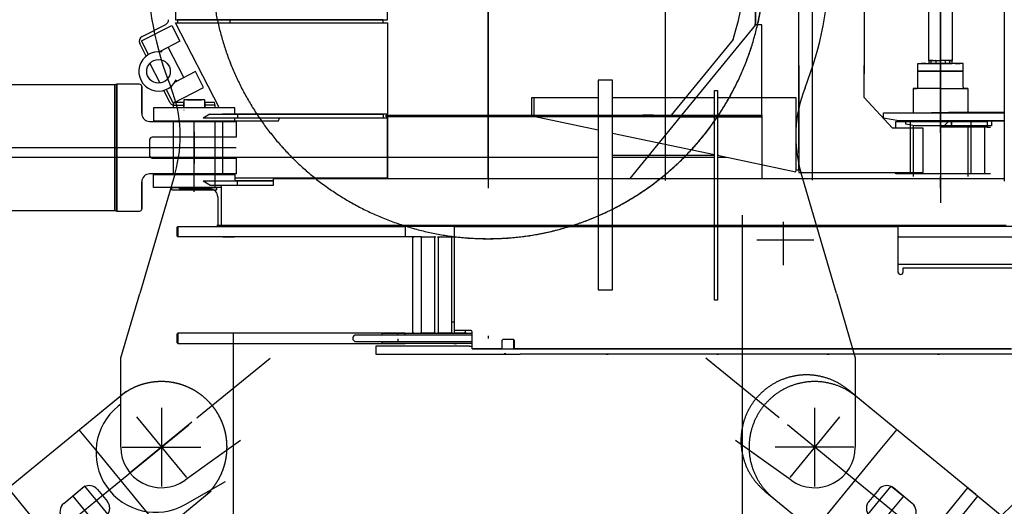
# Model space of a CAD drawing. Extents: x 1112 to 102387, y 13510 to 39910.
# Tile 26 of 38: x 89187 to 92941, y 27354 to 29210. Entities that reach past the tile are written whole.
import ezdxf

# ---------------------------------------------------------------- set-up
doc = ezdxf.new("R2010")
doc.units = 0
doc.header["$LTSCALE"] = 62.5
doc.linetypes.add('CENTER', pattern=[50.5, 30, -9, 2.5, -9])
doc.linetypes.add('HIDDEN', pattern=[12.6, 8.4, -4.2])
for name, color, linetype in [('11', 251, 'CONTINUOUS'), ('12', 136, 'CONTINUOUS'), ('13', 216, 'CONTINUOUS'), ('3', 214, 'CONTINUOUS')]:
    doc.layers.add(name, color=color, linetype=linetype)

# ---------------------------------------------------------------- blocks, each defined once
blk = doc.blocks.new('*G22')
at = {"layer": '11', "color": 251, "linetype": 'HIDDEN'}
for p, q in [((89477.6, 27698.3), (89592, 27792.1)), ((89477.6, 27698.3), (89569.2, 27773.3)), ((89477.6, 27375.1), (89831.6, 27665.3)), ((89632.5, 27696), (89822.7, 27464)), ((89731.4, 27259.8), (89477.6, 27569.4)), ((89917, 27412), (89477.6, 27051.8)), ((89483.5, 27418.7), (89521.5, 27372.2)), ((89524.6, 27323), (89477.6, 27380.3))]:
    blk.add_line(p, q, dxfattribs=at)
at = {"layer": '11', "color": 251, "linetype": 'CONTINUOUS'}
for p, q in [((89112.8, 27399.3), (89477.6, 27698.3)), ((89414.4, 27646.5), (89477.6, 27698.3)), ((89477.6, 27569.4), (89414.4, 27646.5)), ((89460.5, 27037.8), (89143.6, 27424.5)), ((89355.5, 27365.5), (89427.2, 27424.2)), ((89435.8, 27431.3), (89389.4, 27393.3)), ((89477.6, 27380.3), (89435.8, 27431.3)), ((89513.1, 27403), (89513.6, 27403)), ((89389.4, 27393.3), (89477.6, 27285.6))]:
    blk.add_line(p, q, dxfattribs=at)
at = {"layer": '11', "color": 251, "linetype": 'CENTER'}
blk.add_line((86426.4, 24874.1), (89477.6, 27375.1), dxfattribs=at)
at = {"layer": '11', "color": 251, "linetype": 'HIDDEN'}
for centre, radius, start, end in [((89727.6, 27580), 250, 39.3398, 129.3418), ((89727.6, 27580), 250, -50.6617, 39.3386), ((89452.5, 27393.2), 40.1, 39.3466, 51.0981), ((89490.5, 27346.9), 40, -50.6598, 39.3341)]:
    blk.add_arc(centre, radius, start, end, dxfattribs=at)
at = {"layer": '11', "color": 251, "linetype": 'CONTINUOUS'}
for centre, start, end in [((89452.5, 27393.3), 51.1322, 129.3245), ((89380.8, 27334.5), 129.3407, -140.6618)]:
    blk.add_arc(centre, 40, start, end, dxfattribs=at)
blk = doc.blocks.new('*G24')
at = {"layer": '11', "color": 251, "linetype": 'HIDDEN'}
for p, q in [((92467.6, 27698.3), (92353.3, 27792.1)), ((92467.6, 27698.3), (92376.1, 27773.3)), ((92467.6, 27375.1), (92113.6, 27665.3)), ((92312.7, 27696), (92122.5, 27464)), ((92213.9, 27259.8), (92467.6, 27569.4)), ((92028.2, 27412), (92467.6, 27051.8)), ((92461.8, 27418.7), (92423.8, 27372.2)), ((92420.7, 27323), (92467.6, 27380.3))]:
    blk.add_line(p, q, dxfattribs=at)
at = {"layer": '11', "color": 251, "linetype": 'CONTINUOUS'}
for p, q in [((92530.8, 27646.5), (92467.6, 27698.3)), ((92832.4, 27399.3), (92467.6, 27698.3)), ((92467.6, 27569.4), (92530.8, 27646.5)), ((92432.1, 27403), (92431.6, 27403)), ((92467.6, 27380.3), (92509.5, 27431.3)), ((92484.7, 27037.8), (92801.7, 27424.5)), ((92509.5, 27431.3), (92555.9, 27393.3)), ((92589.8, 27365.5), (92518.1, 27424.2)), ((92801.7, 27424.5), (94619, 25935)), ((92555.9, 27393.3), (92467.6, 27285.6)), ((92523.4, 27006.1), (92840.3, 27392.8))]:
    blk.add_line(p, q, dxfattribs=at)
at = {"layer": '11', "color": 251, "linetype": 'CENTER'}
blk.add_line((95518.9, 24874.1), (92467.6, 27375.1), dxfattribs=at)
at = {"layer": '11', "color": 251, "linetype": 'HIDDEN'}
for centre, radius, start, end in [((92217.6, 27580), 250, 50.6582, 140.6602), ((92217.6, 27580), 250, 140.6614, -129.3383), ((92492.8, 27393.2), 40.1, 128.9019, 140.6534), ((92454.7, 27346.9), 40, 140.6659, -129.3402)]:
    blk.add_arc(centre, radius, start, end, dxfattribs=at)
at = {"layer": '11', "color": 251, "linetype": 'CONTINUOUS'}
for centre, start, end in [((92492.7, 27393.3), 50.6755, 128.8678), ((92564.4, 27334.5), -39.3382, 50.6593)]:
    blk.add_arc(centre, 40, start, end, dxfattribs=at)
blk = doc.blocks.new('*G25')
at = {"layer": '11', "color": 251, "linetype": 'CONTINUOUS'}
for p, q in [((91942.7, 23880), (91942.7, 28465.2)), ((90002.7, 23880), (90002.7, 28015.2))]:
    blk.add_line(p, q, dxfattribs=at)
blk = doc.blocks.new('*G96')
at = {"layer": '12', "color": 136, "linetype": 'CENTER'}
for p, q in [((94247.8, 28242.8), (94389.3, 28384.2)), ((94569.7, 28055.3), (94256.6, 28368.4)), ((94268, 28357), (94371.4, 28253.6)), ((94328.5, 28296.5), (94294.3, 28330.7)), ((94300.9, 28295.9), (94329.2, 28324.1)), ((94328.5, 28323.4), (94301.4, 28296.4)), ((94246, 28244.8), (92265.8, 26373.2)), ((92207.4, 26478.2), (92384.8, 26290.5))]:
    blk.add_line(p, q, dxfattribs=at)
at = {"layer": '12', "color": 136, "linetype": 'CONTINUOUS'}
for p, q in [((92185.2, 26616.3), (93628.1, 27980.2)), ((93951.9, 27940.8), (92627.9, 26689.5)), ((92799.1, 26508.4), (94286.2, 27914)), ((93151.2, 27184), (92348.9, 26425.7)), ((92522, 26933.3), (92522.1, 26937.9)), ((92522.7, 26932.6), (92522, 26933.3)), ((92522.1, 26937.9), (92525.2, 26938.3)), ((92525.7, 26942.1), (92522.3, 26938.8)), ((92522.3, 26938.8), (92522.5, 26938.6)), ((92522.5, 26938.6), (92525.8, 26942)), ((92522.5, 26938.6), (92526.2, 26938.5)), ((92522.6, 26937.4), (92522.5, 26933.5)), ((92522.5, 26933.5), (92523.1, 26932.9)), ((92525.6, 26937.9), (92522.6, 26937.4)), ((92523.1, 26932.9), (92522.7, 26932.6)), ((92523, 26932.9), (92527.3, 26937.2)), ((92525.1, 26943.4), (92526, 26942.4)), ((92525.2, 26938.3), (92525.6, 26937.9)), ((92526.8, 26941), (92525.7, 26942.1)), ((92526.8, 26943.2), (92525.9, 26944.1)), ((92526.2, 26938.2), (92526, 26938.3)), ((92526.2, 26938.7), (92530.1, 26942.5)), ((92527.8, 26942.1), (92526.8, 26941)), ((92530.2, 26946.4), (92526.9, 26943.1)), ((92526.9, 26943.1), (92527.8, 26942.1)), ((92530.5, 26946.2), (92527.1, 26942.8)), ((92530.5, 26946.2), (92530.2, 26946.4)), ((92530.2, 26942.3), (92530.5, 26946.2)), ((92530.9, 26946.1), (92530.3, 26943.1)), ((92530.3, 26943.1), (92530.7, 26942.7)), ((92530.7, 26942.7), (92531.3, 26945.6)), ((92535.4, 26946), (92530.9, 26946.1)), ((92531.1, 26941), (92535.4, 26945.3)), ((92531.3, 26945.6), (92535.2, 26945.5)), ((92535.2, 26945.5), (92535.8, 26945)), ((92536.1, 26945.3), (92535.4, 26946)), ((92535.8, 26945), (92536.1, 26945.3)), ((92348.9, 26425.7), (92627.9, 26689.5)), ((92627.9, 26689.5), (92687.5, 26626.4)), ((92686.4, 26627.6), (92627.9, 26689.5)), ((92627.9, 26689.5), (92762, 26547.6)), ((92173.7, 26605.5), (92184.9, 26616.6)), ((92184.9, 26616.6), (92186.6, 26614.9)), ((92185.7, 26608.6), (92189.2, 26612.1)), ((92189.2, 26612.1), (92190.7, 26610.6)), ((92686.4, 26627.6), (92799.1, 26508.4)), ((92173.7, 26605.5), (92176.1, 26607.8)), ((92192.9, 26586.4), (92173.7, 26605.5)), ((92192.9, 26586.4), (92173.7, 26605.5)), ((92348.9, 26425.7), (92177.8, 26606.6)), ((92182, 26602.3), (92181.3, 26601.6)), ((92181.3, 26601.6), (92194.7, 26588.2)), ((92181.6, 26601.9), (92194.3, 26587.8)), ((92187.2, 26607), (92185.7, 26608.6)), ((92190.7, 26610.6), (92187.2, 26607)), ((92194.7, 26588.2), (92192.9, 26586.4)), ((92194.3, 26587.8), (92192.9, 26586.4)), ((92194.3, 26587.8), (92196.4, 26585.7)), ((92762, 26547.6), (92482.9, 26283.9)), ((92267.9, 26511.3), (92268.5, 26510.7)), ((92482.9, 26283.9), (92348.9, 26425.7))]:
    blk.add_line(p, q, dxfattribs=at)
for points in [[(92526.2, 26938.5), (92526.6, 26938.4)], [(92530.5, 26942), (92530.2, 26942.3)]]:
    blk.add_lwpolyline(points, dxfattribs=at)
for centre, radius in [((92969.1, 27031.2), 9), ((92986.3, 27013), 3.1), ((92678.4, 26756.4), 9), ((92695.6, 26738.3), 3), ((92582, 26665.3), 9)]:
    blk.add_circle(centre, radius, dxfattribs=at)
for start, end in [(135, 160.6657), (106.1026, 129.9813)]:
    blk.add_arc((92533.6, 26934.9), 12, start, end, dxfattribs=at)
blk = doc.blocks.new('*G101')
at = {"layer": '12', "color": 136, "linetype": 'CONTINUOUS'}
for p, q in [((89852.6, 28782), (89852.6, 28662)), ((89912.6, 28722), (89792.6, 28722))]:
    blk.add_line(p, q, dxfattribs=at)
blk = doc.blocks.new('*G98')
at = {"layer": '12', "color": 136, "linetype": 'CENTER'}
for p, q in [((90972.6, 30255), (90972.6, 28605)), ((92697.6, 28778.9), (92697.6, 30092.7)), ((90972.6, 28605), (90972.6, 29430)), ((92697.6, 28840.3), (92697.6, 28795.7)), ((89852.6, 28622), (89852.6, 28822)), ((89852.6, 28722), (84722.6, 28722)), ((90012.6, 28722), (89852.6, 28722)), ((89852.6, 28554), (89852.6, 28624.5)), ((92697.6, 28567), (92697.6, 28612)), ((92097.6, 28439.5), (92097.6, 28295)), ((92097.6, 28425.5), (92097.6, 28273.8)), ((91997.1, 28370), (92214.4, 28370)), ((92022.6, 28370), (92172.6, 28370))]:
    blk.add_line(p, q, dxfattribs=at)
at = {"layer": '12', "color": 136, "linetype": 'CONTINUOUS'}
for p, q in [((92207.7, 30255), (92207.7, 28598)), ((92940.6, 30268), (92940.6, 28594)), ((91992.6, 29190.5), (91992.6, 29669.5)), ((91992.6, 29669.5), (91992.6, 29190.5)), ((89781.7, 29650), (89781.7, 29210)), ((90589.6, 29210), (90589.6, 29650)), ((92652.6, 29055), (92652.6, 29400)), ((92742.6, 29055), (92742.6, 29400)), ((89781.7, 29210), (90589.6, 29210)), ((90572.6, 29210), (89788.7, 29210)), ((89788.7, 29210), (89788.7, 29198)), ((89988.3, 29210), (89988.3, 29198)), ((90572.6, 29198), (90572.6, 29210)), ((89651.3, 29129.1), (89766.9, 29188.4)), ((89653.7, 29146), (89744.1, 29192.4)), ((89766.9, 29188.4), (89798, 29128)), ((89947.6, 28875), (89781.7, 29198)), ((89781.7, 29198), (89788.7, 29198)), ((89788.7, 29198), (90572.6, 29198)), ((89788.7, 29198), (90589.6, 29198)), ((90589.6, 29198), (90589.6, 28850)), ((91992.6, 29190.5), (91710.7, 28845.5)), ((91992.6, 29190.5), (91710.7, 28845.5)), ((91987.9, 29194.3), (91992.6, 29190.5)), ((92016.9, 29190.5), (91992.6, 29190.5)), ((92016.9, 28845.5), (92016.9, 29190.5)), ((89677.9, 29077.3), (89651.3, 29129.1)), ((89798, 29128), (89720.1, 29087.9)), ((91907.2, 29135), (91670.8, 28845.6)), ((89669.5, 29071.5), (89645.1, 29119.1)), ((89726.8, 29091.5), (89729.1, 29087)), ((89812.9, 28989.5), (89753.5, 29105.1)), ((92667.6, 29055), (92652.6, 29055)), ((92653.6, 29043), (92653.6, 29055)), ((92653.6, 29055), (92697.6, 29055)), ((92661.7, 29043), (92661.7, 29053.8)), ((92662.9, 29055), (92678.5, 29055)), ((92679.7, 29053.8), (92679.7, 29043)), ((92741.6, 29055), (92697.6, 29055)), ((92715.6, 29053.8), (92715.6, 29043)), ((92732.4, 29055), (92716.8, 29055)), ((92727.6, 29055), (92742.6, 29055)), ((92733.6, 29043), (92733.6, 29053.8)), ((92741.6, 29043), (92741.6, 29055)), ((89722.4, 28968.4), (89683.7, 29043.9)), ((92611.6, 29014), (92611.6, 29043)), ((92611.6, 29043), (92697.6, 29043)), ((92697.6, 29014), (92611.6, 29014)), ((92611.6, 28953), (92611.6, 29014)), ((92611.6, 29014), (92697.6, 29014)), ((92641.5, 29043), (92623.5, 29043)), ((92697.6, 29043), (92653.6, 29043)), ((92679.7, 29043), (92661.7, 29043)), ((92783.6, 29043), (92697.6, 29043)), ((92697.6, 29043), (92741.6, 29043)), ((92697.6, 29014), (92783.6, 29014)), ((92783.6, 29014), (92697.6, 29014)), ((92715.6, 29043), (92733.6, 29043)), ((92753.8, 29043), (92771.8, 29043)), ((92783.6, 29014), (92783.6, 29043)), ((92783.6, 28953), (92783.6, 29014)), ((89857.4, 29012.3), (89779.5, 28972.3)), ((89783.9, 28980.2), (89786.2, 28975.7)), ((89888.4, 28951.8), (89857.4, 29012.3)), ((89549.6, 28962), (88497.3, 28962)), ((89557.6, 28964), (89549.6, 28962)), ((89549.6, 28954), (89549.6, 28962)), ((89549.6, 28962), (89549.6, 28954)), ((89549.6, 28482), (89549.6, 28954)), ((89549.6, 28954), (89549.6, 28482)), ((89644.6, 28964), (89557.6, 28964)), ((89557.6, 28964), (89557.6, 28480)), ((89557.6, 28954), (89557.6, 28964)), ((89557.6, 28480), (89557.6, 28954)), ((89640.8, 28964), (89594.8, 28964)), ((89652.6, 28956), (89652.6, 28852)), ((89652.6, 28852), (89652.6, 28956)), ((89760.2, 28894.9), (89736.6, 28940.8)), ((89746.2, 28944.2), (89772.8, 28892.4)), ((89772.8, 28892.4), (89888.4, 28951.8)), ((92593.1, 28948), (92593.1, 28943)), ((92697.6, 28948), (92593.1, 28948)), ((92593.1, 28948), (92606.6, 28948)), ((92593.1, 28943), (92593.1, 28855)), ((92697.6, 28948), (92802.2, 28948)), ((92802.2, 28948), (92788.6, 28948)), ((92802.2, 28948), (92802.2, 28943)), ((92802.2, 28943), (92802.2, 28855)), ((89892.6, 28905), (89812.6, 28905)), ((89812.6, 28905), (89812.6, 28874)), ((89824.6, 28905), (89852.6, 28905)), ((89852.6, 28905), (89880.6, 28905)), ((89892.6, 28874), (89892.6, 28905)), ((90007.6, 28874), (89697.6, 28874)), ((89697.6, 28874), (89697.6, 28824)), ((89775.3, 28894), (89772.6, 28884)), ((89772.6, 28884), (89772.6, 28874)), ((89772.6, 28884), (89812.6, 28884)), ((89810.6, 28894), (89775.3, 28894)), ((89812.6, 28892), (89810.6, 28894)), ((89812.6, 28874), (89812.6, 28892)), ((89812.6, 28866.3), (89813.6, 28865)), ((89894.6, 28894), (89892.6, 28892)), ((89892.6, 28892), (89892.6, 28874)), ((89932.6, 28884), (89892.6, 28884)), ((89930, 28894), (89894.6, 28894)), ((89932.6, 28884), (89930, 28894)), ((89932.6, 28874), (89932.6, 28884)), ((90007.6, 28850), (90007.6, 28874)), ((90973.6, 28885.5), (90971.6, 28885.5)), ((89911.7, 28850), (89887.1, 28835)), ((90572.6, 28835), (89887.1, 28835)), ((89911.7, 28850), (90572.6, 28850)), ((90589.6, 28850), (89960.5, 28850)), ((90007.6, 28824), (90007.6, 28835)), ((90589.6, 28835), (90007.6, 28835)), ((90018, 28850), (90018, 28835)), ((90173.7, 28824.9), (90178.2, 28835)), ((90572.6, 28850), (90572.6, 28835)), ((90584.6, 28842.5), (90584.6, 28845.5)), ((90584.6, 28845.5), (92016.9, 28845.5)), ((90584.6, 28839.5), (90584.6, 28842.5)), ((92016.9, 28839.5), (90584.6, 28839.5)), ((91698, 28839.5), (90589.6, 28839.5)), ((90589.6, 28839.5), (90589.6, 28605)), ((90589.6, 28605), (90589.6, 28835)), ((90944.6, 28845.5), (90974.6, 28845.5)), ((91514.2, 28605), (91705.8, 28839.5)), ((91602.9, 28845.5), (91562.9, 28845.5)), ((91705.8, 28839.5), (92016.9, 28839.5)), ((91710.7, 28845.5), (91992.6, 28845.5)), ((91992.6, 28845.5), (92016.9, 28845.5)), ((92016.9, 28845.5), (92016.9, 28839.5)), ((92016.9, 28839.5), (92016.9, 28605)), ((92479.6, 28855), (92940.6, 28855)), ((92479.6, 28835), (92479.6, 28855)), ((92538.6, 28825), (92479.6, 28835)), ((92657.6, 28855), (92737.6, 28855)), ((92732.6, 28855), (92662.6, 28855)), ((92728.2, 28855), (92728.2, 28857)), ((92728.2, 28857), (92940.6, 28857)), ((92736.6, 28857), (92736.6, 28855)), ((89682.6, 28822), (90012.6, 28822)), ((89697.6, 28824), (90007.6, 28824)), ((89772.6, 28824), (89772.6, 28620)), ((89932.6, 28620), (89932.6, 28824)), ((89960.5, 28824), (89960.5, 28620)), ((90007.6, 28824.9), (90173.7, 28824.9)), ((90012.6, 28822), (90012.6, 28762)), ((92940.6, 28825), (92538.6, 28825)), ((92564.7, 28811.2), (92564.7, 28825)), ((92564.7, 28825), (92739.6, 28825)), ((92599.7, 28805), (92564.7, 28811.2)), ((92593.1, 28807.9), (92593.1, 28612)), ((92739.6, 28805), (92599.7, 28805)), ((92730.5, 28824.8), (92711.5, 28805)), ((92728.2, 28823), (92728.2, 28825)), ((92940.6, 28823), (92728.2, 28823)), ((92736.6, 28825), (92736.6, 28823)), ((92739.6, 28825), (92891.6, 28825)), ((92739.6, 28805), (92739.6, 28825)), ((92739.6, 28825), (92739.6, 28805)), ((92891.6, 28805), (92739.6, 28805)), ((92802.2, 28807.9), (92802.2, 28612)), ((92891.6, 28825), (92891.6, 28805)), ((89682.6, 28752), (89682.6, 28692)), ((89852.6, 28762), (89692.6, 28762)), ((90012.6, 28762), (89852.6, 28762)), ((89692.6, 28682), (90012.6, 28682)), ((90012.6, 28682), (90012.6, 28622)), ((90012.6, 28622), (89682.6, 28622)), ((89697.6, 28570), (89697.6, 28620)), ((89697.6, 28620), (90007.6, 28620)), ((89932.6, 28570), (89932.6, 28620)), ((90007.6, 28620), (90007.6, 28594.5)), ((90007.6, 28606.6), (90589.6, 28606.6)), ((90155, 28579.5), (90155, 28605)), ((90155, 28605), (92940.6, 28605)), ((89652.6, 28592), (89652.6, 28488)), ((89652.6, 28488), (89652.6, 28592)), ((89652.6, 28502), (89652.6, 28572)), ((89652.6, 28502), (89652.6, 28572)), ((89957.2, 28570), (89697.6, 28570)), ((89735.8, 28570), (89705.8, 28570)), ((89767.6, 28570), (89852.6, 28570)), ((89767.6, 28561), (89767.6, 28570)), ((89772.6, 28570), (89932.6, 28570)), ((89794.9, 28570), (89794.9, 28564.5)), ((89794.9, 28564.5), (89912.2, 28564.5)), ((89852.6, 28570), (89937.6, 28570)), ((90155, 28594.5), (89887.1, 28594.5)), ((89911.7, 28579.5), (89887.1, 28594.5)), ((89911.7, 28579.5), (89957.2, 28579.5)), ((89937.6, 28570), (89937.6, 28561)), ((89957.2, 28425.5), (89957.2, 28579.5)), ((89957.2, 28579.5), (90155, 28579.5)), ((90007.6, 28596.5), (90155, 28596.5)), ((90018, 28579.5), (90018, 28594.5)), ((89768.6, 28560), (89767.6, 28561)), ((89767.6, 28561), (89937.6, 28561)), ((89936.6, 28560), (89768.6, 28560)), ((89937.6, 28561), (89936.6, 28560)), ((89942.2, 28534.5), (89942.2, 28425.5)), ((85121.8, 28482), (89549.6, 28482)), ((89549.6, 28482), (89557.6, 28480)), ((89557.6, 28480), (89644.6, 28480)), ((89787.2, 28385), (89787.2, 28419)), ((89787.2, 28419), (89790.2, 28419)), ((89790.2, 28421.8), (89787.4, 28419)), ((89787.4, 28419), (89790.2, 28419)), ((89790.2, 28382), (89790.2, 28422)), ((89790.2, 28422), (90656.7, 28422)), ((89790.2, 28419), (89790.2, 28421.8)), ((89790.2, 28419), (89790.2, 28385)), ((89957.2, 28425.5), (89938.2, 28425.5)), ((91129.9, 28425.5), (89957.2, 28425.5)), ((92948.3, 28425.5), (89957.2, 28425.5)), ((90046.2, 28425.5), (89957.2, 28425.5)), ((90023, 28425.5), (90017.4, 28425.5)), ((90845.2, 28422), (90517.2, 28422)), ((90656.7, 28422), (90656.7, 28382)), ((90845.2, 28025), (90845.2, 28422)), ((90845.2, 28422), (92535.2, 28422)), ((91205.2, 28422.1), (91201.8, 28425.5)), ((91205.2, 28425.5), (91205.2, 28422)), ((91205.2, 28425.5), (91205.2, 28422.1)), ((91385.2, 28422), (91385.2, 28425.5)), ((91385.2, 28422.1), (91388.6, 28425.5)), ((91385.2, 28425.5), (91385.2, 28422.1)), ((91558.3, 28425.5), (91434.5, 28425.5)), ((91717.4, 28425.5), (91554.8, 28425.5)), ((91564.6, 28425.5), (91558.3, 28425.5)), ((91915.2, 28425.5), (91915.2, 28422)), ((91925.2, 28422), (91925.2, 28425.5)), ((91989.3, 28425.5), (91990.8, 28422)), ((92005.2, 28425.5), (92005.2, 28422)), ((92069.6, 28425.5), (92069.6, 28422)), ((92074.6, 28422), (92074.6, 28425.5)), ((92120.6, 28422), (92120.6, 28425.5)), ((92125.6, 28425.5), (92125.6, 28422)), ((92174.6, 28422), (92174.6, 28425.5)), ((92182.6, 28425.5), (92182.6, 28422)), ((92240.5, 28422), (92243.3, 28425.5)), ((92240.5, 28422), (92243.3, 28425.5)), ((93045.2, 28422), (92535.2, 28422)), ((92535.2, 28422), (92535.2, 28248.5)), ((89790.2, 28385), (89787.2, 28385)), ((89790.2, 28382.2), (89787.4, 28385)), ((89787.4, 28385), (89790.2, 28385)), ((89790.2, 28385), (89790.2, 28382.2)), ((90719, 28382), (89790.2, 28382)), ((89962.2, 28382), (89965.8, 28382)), ((89965.8, 28382), (90005.8, 28382)), ((90009.3, 28382), (90005.8, 28382)), ((90685.8, 28382), (90683.1, 28382)), ((90685.8, 28378.5), (90689.3, 28382)), ((90689.3, 28382), (90685.8, 28382)), ((90685.8, 28382), (90685.8, 28378.5)), ((90685.8, 28015), (90685.8, 28382)), ((90719, 28378.5), (90715.4, 28382)), ((90715.4, 28382), (90719, 28382)), ((90719, 28382), (90719, 28378.5)), ((90719, 28015), (90719, 28382)), ((90719, 28382), (90769, 28382)), ((90769, 28378.5), (90772.5, 28382)), ((90772.5, 28382), (90769, 28382)), ((90769, 28382), (90769, 28378.5)), ((90769, 28382), (90769, 28015)), ((90783.8, 28378.5), (90780.3, 28382)), ((90780.3, 28382), (90783.8, 28382)), ((90783.8, 28382), (90783.8, 28378.5)), ((90783.8, 28015), (90783.8, 28382)), ((90783.8, 28382), (90833.8, 28382)), ((90833.8, 28378.5), (90837.3, 28382)), ((90837.3, 28382), (90833.8, 28382)), ((90833.8, 28382), (90833.8, 28378.5)), ((90833.8, 28382), (90833.8, 28015)), ((90845.2, 28378.5), (90841.7, 28382)), ((90841.7, 28382), (90845.2, 28382)), ((90845.2, 28382), (90845.2, 28378.5)), ((90845.2, 28025), (90845.2, 28382)), ((92535.2, 28378.5), (92538.8, 28382)), ((92538.8, 28382), (92535.2, 28382)), ((92535.2, 28382), (92535.2, 28378.5)), ((92535.2, 28382), (92535.2, 28248.5)), ((92535.2, 28382), (93045.2, 28382)), ((92535.2, 28278.4), (93045.2, 28278.4)), ((92555.2, 28248.5), (92555.2, 28263.5)), ((92555.2, 28263.5), (93033.2, 28263.5)), ((90839.8, 28057), (90837.6, 28057)), ((89787.2, 27978), (89787.2, 28012)), ((89787.2, 28012), (89790.2, 28012)), ((89790.2, 28014.8), (89787.4, 28012)), ((89787.4, 28012), (89790.2, 28012)), ((90656.7, 28015), (89790.2, 28015)), ((89790.2, 28015), (89790.2, 27975)), ((89790.2, 28012), (89790.2, 28014.8)), ((89790.2, 28012), (89790.2, 27978)), ((90911.8, 28007.5), (90469.4, 28007.5)), ((90569.6, 28007.5), (90569.6, 28013)), ((90571.6, 28015), (90571.6, 28015)), ((90571.6, 28015), (90911.8, 28015)), ((90577.3, 28015), (90617.3, 28015)), ((90629.9, 28009), (90625.9, 28009)), ((90645.8, 28015), (90683.1, 28015)), ((90656.7, 28007.5), (90656.7, 28015)), ((90683.1, 28015), (90685.8, 28015)), ((90685.8, 28018.5), (90689.3, 28015)), ((90685.8, 28015), (90685.8, 28018.5)), ((90689.3, 28015), (90685.8, 28015)), ((90719, 28018.5), (90715.5, 28015)), ((90715.5, 28015), (90719, 28015)), ((90719, 28015), (90719, 28018.5)), ((90769, 28015), (90719, 28015)), ((90769, 28018.5), (90772.5, 28015)), ((90769, 28015), (90769, 28018.5)), ((90772.5, 28015), (90769, 28015)), ((90783.8, 28018.5), (90780.3, 28015)), ((90780.3, 28015), (90783.8, 28015)), ((90783.8, 28015), (90783.8, 28018.5)), ((90833.8, 28015), (90783.8, 28015)), ((90833.8, 28018.5), (90837.3, 28015)), ((90833.8, 28015), (90833.8, 28018.5)), ((90837.3, 28015), (90833.8, 28015)), ((90845.2, 28018.5), (90841.7, 28015)), ((90841.7, 28015), (90845.2, 28015)), ((90845.2, 28015), (90845.2, 28025)), ((90906.8, 28025), (90845.2, 28025)), ((90845.2, 28015), (90845.2, 28018.5)), ((90885.2, 28015), (90845.2, 28015)), ((90885.2, 28025), (90885.2, 28015)), ((90885.2, 28018.5), (90888.8, 28015)), ((90885.2, 28015), (90885.2, 28018.5)), ((90888.8, 28015), (90885.2, 28015)), ((90911.8, 28015), (90911.8, 28020)), ((90911.8, 27955), (90911.8, 28015)), ((89790.2, 27978), (89787.2, 27978)), ((89790.2, 27975.2), (89787.4, 27978)), ((89787.4, 27978), (89790.2, 27978)), ((89790.2, 27978), (89790.2, 27975.2)), ((89790.2, 27975), (90656.7, 27975)), ((89938.2, 27975), (90038.2, 27975)), ((90469.4, 27982.5), (90911.8, 27982.5)), ((90902.1, 27965), (90544.9, 27965)), ((90544.9, 27965), (90544.9, 27935)), ((90569.6, 27977.9), (90569.6, 27982.5)), ((90569.6, 27977), (90569.6, 27977.9)), ((90911.8, 27975), (90571.6, 27975)), ((90573.9, 27975), (90585.1, 27975)), ((90574.7, 27975), (90584.3, 27975)), ((90629.9, 27981), (90629.9, 27993.5)), ((90841.9, 27975), (90853, 27975)), ((90842.7, 27975), (90852.2, 27975)), ((90902.1, 27965), (90911.8, 27965)), ((91024.6, 27985), (91024.6, 27955)), ((91041.6, 27990), (91029.6, 27990)), ((91069, 27990), (91041.6, 27990)), ((91069.6, 27990), (91069.6, 27955)), ((91074, 27955), (91074, 27985)), ((90544.9, 27935), (90902.1, 27935)), ((90581.3, 27935), (90588.6, 27935)), ((90902.1, 27935), (91094.7, 27935)), ((90911.8, 27955), (91024.5, 27955)), ((91024.6, 27955), (90911.8, 27955)), ((91002.4, 27935), (91009.6, 27935)), ((91024.5, 27955), (91074, 27955)), ((91034.4, 27937), (91040.7, 27937)), ((91069.6, 27955), (91069.6, 27953)), ((91073.6, 27953), (91073.6, 27955)), ((91074, 27955), (92967.8, 27955)), ((92967.8, 27955), (91074, 27955)), ((93151.1, 27935), (91094.7, 27935)), ((91423.4, 27935), (91430.6, 27935)), ((91844.4, 27935), (91851.7, 27935)), ((92265.5, 27935), (92272.7, 27935)), ((92686.5, 27935), (92693.7, 27935))]:
    blk.add_line(p, q, dxfattribs=at)
for points in [[(92733.6, 29053.8), (92733.6, 29054), (92733.6, 29054.2), (92733.5, 29054.3), (92733.4, 29054.5), (92733.3, 29054.7), (92733.1, 29054.8), (92732.9, 29054.9), (92732.8, 29054.9), (92732.6, 29055), (92732.4, 29055)], [(89772.8, 28884.7), (89771.6, 28884.7), (89770.3, 28884.9), (89768.9, 28885.4), (89767.6, 28886.1), (89766.2, 28887.1), (89764.9, 28888.3), (89763.6, 28889.7), (89762.4, 28891.3), (89761.2, 28893), (89760.2, 28894.9)], [(90837.6, 28057), (90837.3, 28057), (90836.9, 28057), (90836.5, 28057), (90836.1, 28057), (90835.7, 28057), (90835.3, 28057), (90835, 28057), (90834.6, 28057), (90834.2, 28057), (90833.8, 28057)]]:
    blk.add_lwpolyline(points, dxfattribs=at)
blk.add_circle((89716.5, 29013), 45, dxfattribs=at)
at = {"layer": '12', "color": 136, "linetype": 'CENTER'}
for start, end in [(-15.0005, 72.2004), (164.9999, -105.0006), (-104.9981, -14.998)]:
    blk.add_arc((90972.6, 29430), 1055, start, end, dxfattribs=at)
at = {"layer": '12', "color": 136, "linetype": 'CONTINUOUS'}
for centre, radius, start, end in [((90972.6, 29430), 980, -17.519, 17.5178), ((89735, 29210.2), 20, -62.8304, -0.0016), ((89662.9, 29128.2), 20, 117.2045, -152.8346), ((89716.5, 29013), 75, 80.3159, -25.9457), ((92662.9, 29053.8), 1.2, 90, -179.7084), ((92678.5, 29053.8), 1.2, 0, 89.8546), ((92716.8, 29053.8), 1.2, 90, 179.8546), ((89644.6, 28956), 8, 0, 89.9781), ((92606.6, 28953), 5, -90, 0.0699), ((92788.6, 28953), 5, 180, -90.035), ((89682.6, 28852), 30, 180, -90), ((89692.6, 28752), 10, 90, 179.9825), ((89692.6, 28692), 10, 180, -89.965), ((89682.6, 28592), 30, 90, -179.9942), ((89912.2, 28534.5), 30, 0, 90.0058), ((89644.6, 28488), 8, -90, -0.0437), ((91245.7, 28410.9), 16.9, 120.0226, 138.8164), ((90818.8, 29697.5), 1469.5, -60.2196, -59.9467), ((92097.6, 28370), 54, 90, 105.5652), ((92097.6, 28370), 53.2, 90, 102.3559), ((92097.6, 28370), 54, 74.4371, 89.9987), ((92097.6, 28370.1), 53.2, 77.6387, 90.002), ((92545.2, 28248.5), 10, 180, -90), ((92545.2, 28248.5), 10, -90, 0.0175), ((90839.8, 28047), 10, 56.9505, 89.984), ((90469.4, 27995), 12.5, 90, 179.958), ((90571.6, 28013), 2, 90, -179.9125), ((90906.8, 28020), 5, 0, 90.035), ((90469.4, 27995), 12.5, 180, -89.986), ((90571.6, 27977), 2, 180, -89.9124), ((91029.5, 27985), 5, 90, -179.965), ((91069, 27985), 5, 0, 90)]:
    blk.add_arc(centre, radius, start, end, dxfattribs=at)
blk.add_blockref('*G101', (0, 0), dxfattribs=at)
blk = doc.blocks.new('*G106')
at = {"layer": '13', "color": 216, "linetype": 'CENTER'}
for p, q in [((92697.6, 30283.6), (92697.6, 28520.5)), ((91647.6, 30217), (91647.6, 28597.4)), ((92697.6, 29998), (92697.6, 28862)), ((92697.6, 28862), (92697.6, 28512))]:
    blk.add_line(p, q, dxfattribs=at)
at = {"layer": '13', "color": 216, "linetype": 'CONTINUOUS'}
for p, q in [((92157.6, 28702), (92157.6, 29430)), ((92406, 29430), (92406, 29003.1)), ((92157.6, 29035), (92157.6, 28627)), ((92406, 28913), (92406, 29035)), ((91447.6, 28980), (91392.6, 28980)), ((91392.6, 28980), (91392.6, 28180)), ((91447.6, 28180), (91447.6, 28980)), ((91835.6, 28140.5), (91835.6, 28940.5)), ((91835.6, 28940.5), (91847.6, 28940.5)), ((91847.6, 28940.5), (91847.6, 28140.5)), ((91147.8, 28912), (91137.8, 28912)), ((91137.8, 28912), (91137.8, 28841.7)), ((91392.6, 28912), (91147.8, 28912)), ((91147.8, 28912), (91147.8, 28849.6)), ((91835.6, 28912), (91447.6, 28912)), ((92147.8, 28912), (91847.6, 28912)), ((92147.8, 28637.5), (92147.8, 28912)), ((92513.9, 28797), (92406, 28913)), ((91137.8, 28841.7), (91146.2, 28841.7)), ((91147.8, 28849.6), (91146.2, 28841.7)), ((91146.2, 28841.7), (91392.6, 28789.5)), ((92631.6, 28797), (92513.9, 28797)), ((92527.6, 28797), (92527.6, 28822)), ((92527.6, 28822), (92875.1, 28822)), ((92527.6, 28797), (92527.6, 28822)), ((92527.6, 28822), (92875.1, 28822)), ((92631.6, 28627), (92631.6, 28797)), ((92697.6, 28800), (92697.6, 28822)), ((92697.6, 28800), (92697.6, 28822)), ((92875.1, 28800), (92697.6, 28800)), ((92875.1, 28800), (92697.6, 28800)), ((92865.3, 28800), (92865.3, 28622)), ((92865.3, 28800), (92865.3, 28622)), ((92875.1, 28822), (92875.1, 28800)), ((92875.1, 28822), (92875.1, 28800)), ((92875.1, 28800), (92887.6, 28800)), ((92875.1, 28800), (92887.6, 28800)), ((91447.6, 28777.8), (91835.6, 28695.5)), ((82835.6, 28686), (91392.6, 28686)), ((91835.6, 28692), (91447.6, 28692)), ((91447.6, 28686), (91835.6, 28686)), ((91847.6, 28692.9), (92146.2, 28629.6)), ((91852.1, 28692), (91847.6, 28692)), ((91847.6, 28686), (91880.4, 28686)), ((92157.6, 28637), (92157.6, 28691)), ((92157.6, 28637), (92157.6, 28691)), ((92146.2, 28629.6), (92147.8, 28637.5)), ((92147.6, 28637), (92157.6, 28637)), ((92147.6, 28637), (92157.6, 28637)), ((92157.6, 28627), (92631.6, 28627)), ((92527.6, 28622), (92527.6, 28627)), ((92527.6, 28622), (92527.6, 28627)), ((92707.6, 28622), (92527.6, 28622)), ((92707.6, 28622), (92527.6, 28622)), ((92887.6, 28622), (92707.6, 28622)), ((92887.6, 28622), (92707.6, 28622)), ((91392.6, 28180), (91447.6, 28180)), ((91847.6, 28140.5), (91835.6, 28140.5))]:
    blk.add_line(p, q, dxfattribs=at)
at = {"layer": '13', "color": 216, "linetype": 'HIDDEN'}
for p, q in [((92582.6, 28622), (92582.6, 28822)), ((92582.6, 28622), (92582.6, 28822)), ((92812.6, 28822), (92812.6, 28622)), ((92812.6, 28822), (92812.6, 28622))]:
    blk.add_line(p, q, dxfattribs=at)

msp = doc.modelspace()

# ---------------------------------------------------------------- linework, layer by layer
at = {"layer": '11', "color": 251, "linetype": 'CENTER'}
for p, q in [((90972.6, 31161.1), (90972.6, 27994)), ((90972.6, 28857.4), (90972.6, 29044.9)), ((90972.6, 29044.9), (90972.6, 28857.4)), ((90972.6, 28765.7), (90972.6, 28744)), ((89727.6, 27730), (89727.6, 27430)), ((92217.6, 27730), (92217.6, 27430)), ((89577.6, 27580), (89877.6, 27580)), ((92367.6, 27580), (92067.6, 27580))]:
    msp.add_line(p, q, dxfattribs=at)
at = {"layer": '11', "color": 251, "linetype": 'CONTINUOUS'}
for p, q in [((89779.4, 28625.3), (89644.7, 28166.1)), ((92300.6, 28166.1), (92165.9, 28625.3)), ((89572.6, 27920.4), (89644.7, 28166.1)), ((92300.6, 28166.1), (92372.6, 27920.4)), ((89572.6, 27750.3), (89572.6, 27920.4)), ((92372.6, 27920.4), (92372.6, 27750.3)), ((89572.6, 27744), (89562.4, 27735.7)), ((89572.6, 27580), (89572.6, 27750.3)), ((92372.6, 27750.3), (92372.6, 27580)), ((90029.4, 27605), (89913.3, 27522.1)), ((92032, 27522.1), (91915.8, 27605)), ((89913.3, 27522.1), (89817.7, 27453.8)), ((92127.6, 27453.8), (92032, 27522.1)), ((89817.9, 27361.1), (89971.5, 27448.3)), ((92432.1, 27403), (92431.6, 27403))]:
    msp.add_line(p, q, dxfattribs=at)
at = {"layer": '11', "color": 251, "linetype": 'HIDDEN'}
for p, q in [((89863.2, 27691.1), (90142, 27919.6)), ((92082, 27691.1), (91803.3, 27919.6)), ((92353.3, 27792.1), (92345.2, 27798.7)), ((89843.6, 27675.1), (89611.6, 27484.9)), ((89632.5, 27696), (89822.7, 27464))]:
    msp.add_line(p, q, dxfattribs=at)
at = {"layer": '11', "color": 251, "linetype": 'CONTINUOUS'}
msp.add_lwpolyline([(92422.6, 28907.7), (92423.1, 28907.9)], dxfattribs=at)
at = {"layer": '11', "color": 251, "linetype": 'CENTER'}
for start, end in [(-13.849, 75.0019), (165.0019, -104.9981), (-105.0003, -17.7997)]:
    msp.add_arc((90972.6, 29430), 1055, start, end, dxfattribs=at)
at = {"layer": '11', "color": 251, "linetype": 'CONTINUOUS'}
for centre, radius, start, end in [((90972.6, 29430), 1300, -21.6463, 21.6497), ((90972.6, 29430), 1300, 180, -158.352), ((89299.6, 28766), 500, -16.3447, 21.6497), ((92645.7, 28766), 500, 158.3538, -163.6516), ((89705.6, 27559), 227.5, 129.0329, -60.4243), ((89727.6, 27580), 155, 180, -54.4771), ((92217.6, 27580), 155, -125.5235, -0.0009)]:
    msp.add_arc(centre, radius, start, end, dxfattribs=at)
at = {"layer": '11', "color": 251, "linetype": 'HIDDEN'}
for centre, start, end in [((92186.7, 27605.4), 50.6587, 140.6597), ((89727.6, 27580), 39.3395, 129.3375), ((89727.6, 27580), -50.6591, 39.3407), ((92186.7, 27605.4), 140.6611, -129.3379)]:
    msp.add_arc(centre, 250, start, end, dxfattribs=at)

# ---------------------------------------------------------------- block references
at = {"layer": '11', "color": 251, "linetype": 'CONTINUOUS'}
for name in ['*G25', '*G22', '*G24']:
    msp.add_blockref(name, (0, 0), dxfattribs=at)
at = {"layer": '12', "color": 136, "linetype": 'CONTINUOUS'}
for name in ['*G98', '*G96']:
    msp.add_blockref(name, (0, 0), dxfattribs=at)
at = {"layer": '3', "color": 214, "linetype": 'CONTINUOUS'}
msp.add_blockref('*G106', (0, 0), dxfattribs=at)

doc.saveas('drawing.dxf')
